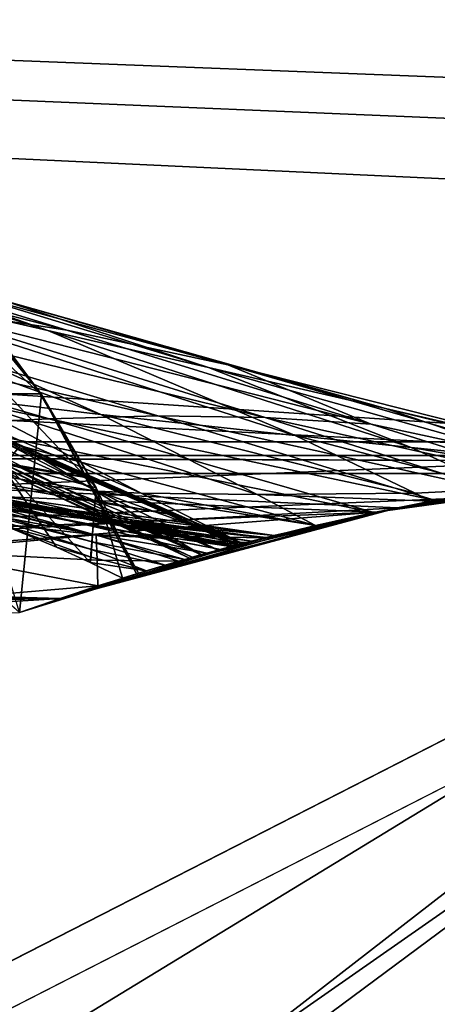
# Model space of a CAD drawing. Header units: metres. Extents: x 0 to 808, y -804 to 0.
# Tile 113 of 116: x 688 to 711, y -82 to -28. Entities that reach past the tile are written whole.
import ezdxf

# ---------------------------------------------------------------- set-up
doc = ezdxf.new("R2010")
doc.units = ezdxf.units.M

msp = doc.modelspace()

# ---------------------------------------------------------------- linework, layer by layer
at = {"layer": 'top0'}
for points in [[(743.104004, -37.838261, 2063.059814), (745.330872, -34.448139, 2063.059814), (34.402058, -4.519207, 2063.059814)], [(745.330872, -34.448139, 2063.059814), (748.720947, -32.221325, 2063.059814), (34.402058, -4.519207, 2063.059814)], [(34.402058, -4.519207, 2063.059814), (748.720947, -32.221325, 2063.059814), (788.402039, -4.519207, 2063.059814)], [(34.402058, -4.519207, 2063.059814), (64.544334, -51.518902, 2063.059814), (737.401917, -51.518902, 2063.059814)], [(743.104004, -37.838261, 2063.059814), (34.402058, -4.519207, 2063.059814), (737.401917, -51.518902, 2063.059814)], [(788.402039, -4.519207, 163.059708), (748.720947, -32.221325, 163.059708), (34.402058, -4.519207, 163.059708)], [(748.720947, -32.221325, 163.059708), (745.330872, -34.448139, 163.059708), (34.402058, -4.519207, 163.059708)], [(34.402058, -4.519207, 163.059708), (745.330872, -34.448139, 163.059708), (743.104004, -37.838261, 163.059708)], [(34.402058, -4.519207, 163.059708), (743.104004, -37.838261, 163.059708), (737.401917, -51.518902, 163.059708)], [(737.401917, -51.518902, 163.059708), (64.544334, -51.518902, 163.059708), (34.402058, -4.519207, 163.059708)], [(675.157837, -39.739635, 1346.647705), (664.963623, -36.884186, 1291.016357), (689.176758, -44.664509, 1346.246948)], [(664.963623, -36.884186, 1291.016357), (674.330017, -41.262756, 1234.858765), (689.176758, -44.664509, 1346.246948)], [(681.28772, -43.266304, 1457.396484), (663.015686, -37.67421, 1402.671875), (690.234741, -44.641811, 1457.043457)], [(663.015686, -37.67421, 1402.671875), (674.842163, -39.942478, 1402.291626), (690.234741, -44.641811, 1457.043457)], [(663.254639, -38.738796, 1122.27124), (684.191833, -48.329102, 1122.266479), (692.090637, -49.272552, 1234.665405)], [(674.330017, -41.262756, 1234.858765), (663.254639, -38.738796, 1122.27124), (692.090637, -49.272552, 1234.665405)], [(681.14978, -38.850876, 618.523682), (685.188232, -43.31411, 617.760681), (688.833801, -48.172256, 618.767761)], [(687.625916, -60.147358, 619.08136), (681.14978, -38.850876, 618.523682), (688.833801, -48.172256, 618.767761)], [(690.234741, -44.641811, 1457.043457), (674.842163, -39.942478, 1402.291626), (699.071594, -46.543861, 1456.658325)], [(674.842163, -39.942478, 1402.291626), (686.540955, -42.961784, 1401.876831), (699.071594, -46.543861, 1456.658325)], [(686.540955, -42.961784, 1401.876831), (675.157837, -39.739635, 1346.647705), (698.008606, -46.696674, 1401.427246)], [(675.157837, -39.739635, 1346.647705), (689.176758, -44.664509, 1346.246948), (698.008606, -46.696674, 1401.427246)], [(689.176758, -44.664509, 1346.246948), (674.330017, -41.262756, 1234.858765), (702.771057, -50.428314, 1345.815063)], [(674.330017, -41.262756, 1234.858765), (692.090637, -49.272552, 1234.665405), (702.771057, -50.428314, 1345.815063)], [(654.333984, -42.118557, 1458.262085), (663.296387, -42.099602, 1458.005737), (689.252808, -49.512054, 1511.844482)], [(683.170532, -49.775978, 1512.014526), (654.333984, -42.118557, 1458.262085), (689.252808, -49.512054, 1511.844482)], [(689.252808, -49.512054, 1511.844482), (663.296387, -42.099602, 1458.005737), (695.229004, -49.336334, 1511.653198)], [(663.296387, -42.099602, 1458.005737), (672.290344, -42.428387, 1457.717163), (695.229004, -49.336334, 1511.653198)], [(666.745667, -41.721039, 1565.595703), (667.40155, -42.403435, 1563.961304), (699.900146, -56.35276, 1565.978882)], [(699.900146, -56.35276, 1565.978882), (687.625916, -60.147358, 1566.078247), (666.745667, -41.721039, 1565.595703)], [(667.40155, -42.403435, 1563.961304), (681.327271, -48.161568, 1564.273438), (699.900146, -56.35276, 1565.978882)], [(695.229004, -49.336334, 1511.653198), (672.290344, -42.428387, 1457.717163), (701.128113, -49.42749, 1511.44043)], [(672.290344, -42.428387, 1457.717163), (681.28772, -43.266304, 1457.396484), (701.128113, -49.42749, 1511.44043)], [(669.161072, -43.17659, 660.183167), (699.666687, -56.414165, 659.836548), (675.383789, -45.699844, 661.700562)], [(669.161072, -43.17659, 660.183167), (687.625916, -60.147358, 659.73877), (699.666687, -56.414165, 659.836548)], [(699.071594, -46.543861, 1456.658325), (686.540955, -42.961784, 1401.876831), (707.741455, -48.943779, 1456.240967)], [(686.540955, -42.961784, 1401.876831), (698.008606, -46.696674, 1401.427246), (707.741455, -48.943779, 1456.240967)], [(701.128113, -49.42749, 1511.44043), (681.28772, -43.266304, 1457.396484), (706.94873, -49.810528, 1511.206421)], [(681.28772, -43.266304, 1457.396484), (690.234741, -44.641811, 1457.043457), (706.94873, -49.810528, 1511.206421)], [(688.764587, -48.136246, 617.755371), (685.188232, -43.31411, 617.760681), (684.378967, -44.102707, 580.410461)], [(685.188232, -43.31411, 617.760681), (688.764587, -48.136246, 617.755371), (688.833801, -48.172256, 618.767761)], [(686.954834, -48.142914, 579.384399), (688.764587, -48.136246, 617.755371), (684.378967, -44.102707, 580.410461)], [(649.217529, -46.141464, 1512.544556), (691.633362, -52.788399, 1564.519897), (644.067993, -44.380733, 1512.568237)], [(691.633362, -52.788399, 1564.519897), (686.88855, -50.618698, 1564.404785), (644.067993, -44.380733, 1512.568237)], [(698.008606, -46.696674, 1401.427246), (689.176758, -44.664509, 1346.246948), (709.150085, -51.087391, 1400.942871)], [(689.176758, -44.664509, 1346.246948), (702.771057, -50.428314, 1345.815063), (709.150085, -51.087391, 1400.942871)], [(706.94873, -49.810528, 1511.206421), (690.234741, -44.641811, 1457.043457), (699.071594, -46.543861, 1456.658325)], [(687.661377, -50.968842, 661.416687), (686.842285, -52.019993, 777.69342), (675.383789, -45.699844, 661.700562)], [(699.666687, -56.414165, 659.836548), (687.661377, -50.968842, 661.416687), (675.383789, -45.699844, 661.700562)], [(653.801697, -47.692192, 1512.515503), (695.736755, -54.719929, 1564.621704), (649.217529, -46.141464, 1512.544556)], [(695.736755, -54.719929, 1564.621704), (691.633362, -52.788399, 1564.519897), (649.217529, -46.141464, 1512.544556)], [(686.842285, -52.019993, 777.69342), (687.642456, -52.810368, 893.592224), (674.573486, -46.240086, 777.866516)], [(687.642456, -52.810368, 893.592224), (675.746399, -46.869392, 893.730957), (674.573486, -46.240086, 777.866516)], [(687.642456, -52.810368, 893.592224), (688.641968, -53.099331, 951.20459), (675.746399, -46.869392, 893.730957)], [(688.641968, -53.099331, 951.20459), (677.05426, -47.202351, 951.293335), (675.746399, -46.869392, 893.730957)], [(707.741455, -48.943779, 1456.240967), (698.008606, -46.696674, 1401.427246), (716.193176, -51.796185, 1455.791382)], [(698.008606, -46.696674, 1401.427246), (709.150085, -51.087391, 1400.942871), (716.193176, -51.796185, 1455.791382)], [(706.94873, -49.810528, 1511.206421), (699.071594, -46.543861, 1456.658325), (719.861694, -52.562698, 1537.877808)], [(719.861694, -52.562698, 1537.877808), (699.071594, -46.543861, 1456.658325), (718.320435, -51.396046, 1510.674316)], [(699.071594, -46.543861, 1456.658325), (707.741455, -48.943779, 1456.240967), (718.320435, -51.396046, 1510.674316)], [(688.641968, -53.099331, 951.20459), (690.064514, -53.321159, 1008.545166), (677.05426, -47.202351, 951.293335)], [(690.064514, -53.321159, 1008.545166), (678.871521, -47.551991, 1008.583862), (677.05426, -47.202351, 951.293335)], [(690.064514, -53.321159, 1008.545166), (691.938049, -53.480705, 1065.577026), (678.871521, -47.551991, 1008.583862)], [(691.938049, -53.480705, 1065.577026), (681.2323, -47.924232, 1065.581543), (678.871521, -47.551991, 1008.583862)], [(657.832947, -48.948143, 1512.481201), (698.956177, -56.187828, 1564.700195), (653.801697, -47.692192, 1512.515503)], [(698.956177, -56.187828, 1564.700195), (695.736755, -54.719929, 1564.621704), (653.801697, -47.692192, 1512.515503)], [(691.938049, -53.480705, 1065.577026), (694.308044, -53.586201, 1122.263916), (681.2323, -47.924232, 1065.581543)], [(694.308044, -53.586201, 1122.263916), (684.191833, -48.329102, 1122.266479), (681.2323, -47.924232, 1065.581543)], [(699.900146, -56.35276, 1565.978882), (681.327271, -48.161568, 1564.273438), (686.88855, -50.618698, 1564.404785)], [(684.191833, -48.329102, 1122.266479), (700.687744, -53.664413, 1234.563354), (692.090637, -49.272552, 1234.665405)], [(694.308044, -53.586201, 1122.263916), (700.687744, -53.664413, 1234.563354), (684.191833, -48.329102, 1122.266479)], [(691.841064, -53.291672, 617.750061), (686.954834, -48.142914, 579.384399), (686.507019, -51.881485, 546.463806)], [(688.764587, -48.136246, 617.755371), (686.954834, -48.142914, 579.384399), (691.841064, -53.291672, 617.750061)], [(694.1604, -57.981873, 619.024658), (687.625916, -60.147358, 619.08136), (688.833801, -48.172256, 618.767761)], [(688.833801, -48.172256, 618.767761), (688.764587, -48.136246, 617.755371), (691.841064, -53.291672, 617.750061)], [(691.841064, -53.291672, 617.750061), (694.059143, -58.013172, 617.376465), (688.833801, -48.172256, 618.767761)], [(694.059143, -58.013172, 617.376465), (694.1604, -57.981873, 619.024658), (688.833801, -48.172256, 618.767761)], [(698.670898, -56.680664, 1558.450806), (699.59082, -56.434204, 1564.714233), (657.832947, -48.948143, 1512.481201)], [(699.59082, -56.434204, 1564.714233), (698.956177, -56.187828, 1564.700195), (657.832947, -48.948143, 1512.481201)], [(664.481018, -50.06657, 1512.396606), (698.670898, -56.680664, 1558.450806), (657.832947, -48.948143, 1512.481201)], [(718.320435, -51.396046, 1510.674316), (707.741455, -48.943779, 1456.240967), (721.76947, -52.347378, 1495.823242)], [(707.741455, -48.943779, 1456.240967), (716.193176, -51.796185, 1455.791382), (721.76947, -52.347378, 1495.823242)], [(683.170532, -49.775978, 1512.014526), (689.252808, -49.512054, 1511.844482), (707.096375, -54.657303, 1546.119263)], [(689.252808, -49.512054, 1511.844482), (695.229004, -49.336334, 1511.653198), (710.487915, -53.988499, 1545.040649)], [(707.096375, -54.657303, 1546.119263), (689.252808, -49.512054, 1511.844482), (710.487915, -53.988499, 1545.040649)], [(692.090637, -49.272552, 1234.665405), (700.687744, -53.664413, 1234.563354), (709.370544, -53.593525, 1345.587524)], [(702.771057, -50.428314, 1345.815063), (692.090637, -49.272552, 1234.665405), (709.370544, -53.593525, 1345.587524)], [(710.487915, -53.988499, 1545.040649), (695.229004, -49.336334, 1511.653198), (713.781189, -53.417397, 1543.702515)], [(695.229004, -49.336334, 1511.653198), (701.128113, -49.42749, 1511.44043), (713.781189, -53.417397, 1543.702515)], [(713.781189, -53.417397, 1543.702515), (701.128113, -49.42749, 1511.44043), (716.959656, -52.938511, 1541.586914)], [(701.128113, -49.42749, 1511.44043), (706.94873, -49.810528, 1511.206421), (716.959656, -52.938511, 1541.586914)], [(670.749695, -50.159603, 1512.290527), (699.405884, -56.483238, 1553.749023), (664.481018, -50.06657, 1512.396606)], [(664.481018, -50.06657, 1512.396606), (699.405884, -56.483238, 1553.749023), (698.670898, -56.680664, 1558.450806)], [(683.170532, -49.775978, 1512.014526), (703.920227, -55.358826, 1547.798096), (670.749695, -50.159603, 1512.290527)], [(670.749695, -50.159603, 1512.290527), (703.920227, -55.358826, 1547.798096), (699.405884, -56.483238, 1553.749023)], [(703.920227, -55.358826, 1547.798096), (683.170532, -49.775978, 1512.014526), (707.096375, -54.657303, 1546.119263)], [(716.959656, -52.938511, 1541.586914), (706.94873, -49.810528, 1511.206421), (719.861694, -52.562698, 1537.877808)], [(686.88855, -50.618698, 1564.404785), (691.633362, -52.788399, 1564.519897), (699.900146, -56.35276, 1565.978882)], [(709.150085, -51.087391, 1400.942871), (702.771057, -50.428314, 1345.815063), (714.150696, -53.358089, 1399.6698)], [(714.150696, -53.358089, 1399.6698), (702.771057, -50.428314, 1345.815063), (709.370544, -53.593525, 1345.587524)], [(697.617493, -56.970695, 779.911804), (686.842285, -52.019993, 777.69342), (687.661377, -50.968842, 661.416687)], [(699.637085, -56.421974, 661.125916), (697.617493, -56.970695, 779.911804), (687.661377, -50.968842, 661.416687)], [(699.666687, -56.414165, 659.836548), (699.637085, -56.421974, 661.125916), (687.661377, -50.968842, 661.416687)], [(716.193176, -51.796185, 1455.791382), (709.150085, -51.087391, 1400.942871), (718.601563, -52.718723, 1455.239624)], [(718.601563, -52.718723, 1455.239624), (709.150085, -51.087391, 1400.942871), (714.150696, -53.358089, 1399.6698)], [(737.401917, -51.518902, 163.059708), (396.130096, -51.518902, 182.490662), (64.544334, -51.518902, 163.059708)], [(430.996582, -51.518902, 2043.136353), (737.401917, -51.518902, 2063.059814), (64.544334, -51.518902, 2063.059814)], [(479.46637, -51.518902, 184.0103), (396.130096, -51.518902, 182.490662), (737.401917, -51.518902, 163.059708)], [(430.996582, -51.518902, 2043.136353), (498.190948, -51.518902, 2041.009888), (737.401917, -51.518902, 2063.059814)], [(562.599915, -51.518902, 188.995483), (479.46637, -51.518902, 184.0103), (737.401917, -51.518902, 163.059708)], [(498.190948, -51.518902, 2041.009888), (565.275879, -51.518902, 2036.626343), (737.401917, -51.518902, 2063.059814)], [(737.401917, -51.518902, 163.059708), (645.315613, -51.518902, 197.420395), (562.599915, -51.518902, 188.995483)], [(737.401917, -51.518902, 2063.059814), (565.275879, -51.518902, 2036.626343), (632.175598, -51.518902, 2029.990601)], [(632.175598, -51.518902, 2029.990601), (727.401917, -51.518902, 2016.598511), (737.401917, -51.518902, 2063.059814)], [(727.401917, -51.518902, 2016.598511), (632.175598, -51.518902, 2029.990601), (727.401917, -51.857319, 2016.598511)], [(632.175598, -51.518902, 2029.990601), (707.214722, -54.632435, 2019.828369), (727.401917, -51.857319, 2016.598511)], [(632.175598, -51.518902, 2029.990601), (632.175598, -57.60709, 2029.990601), (707.214722, -54.632435, 2019.828369)], [(645.315613, -51.518902, 197.420395), (708.405396, -54.38937, 206.196411), (642.388916, -58.007244, 197.062881)], [(727.401917, -51.518902, 209.241592), (645.315613, -51.518902, 197.420395), (737.401917, -51.518902, 163.059708)], [(727.401917, -51.518902, 209.241592), (727.401917, -51.857319, 209.241592), (645.315613, -51.518902, 197.420395)], [(727.401917, -51.857319, 209.241592), (708.405396, -54.38937, 206.196411), (645.315613, -51.518902, 197.420395)], [(686.929626, -55.420719, 539.970886), (689.654785, -56.559105, 566.023193), (686.507019, -51.881485, 546.463806)], [(686.507019, -51.881485, 546.463806), (689.654785, -56.559105, 566.023193), (691.513, -57.40485, 585.1875)], [(691.841064, -53.291672, 617.750061), (686.507019, -51.881485, 546.463806), (691.513, -57.40485, 585.1875)], [(707.214722, -54.632435, 2019.828369), (716.959656, -52.938511, 1541.586914), (727.401917, -51.857319, 2016.598511)], [(710.231812, -54.03614, 1345.327515), (708.405396, -54.38937, 206.196411), (727.401917, -51.857319, 209.241592)], [(714.150696, -53.358089, 1399.6698), (710.231812, -54.03614, 1345.327515), (727.401917, -51.857319, 209.241592)], [(697.617493, -56.970695, 779.911804), (696.972046, -57.152557, 892.863281), (686.842285, -52.019993, 777.69342)], [(696.972046, -57.152557, 892.863281), (687.642456, -52.810368, 893.592224), (686.842285, -52.019993, 777.69342)], [(681.909424, -53.115406, 461.791473), (681.920837, -52.925789, 435.771118), (691.668701, -55.424236, 462.370117)], [(681.920837, -52.925789, 435.771118), (681.932312, -52.921627, 409.755493), (691.696472, -55.111336, 436.446045)], [(691.668701, -55.424236, 462.370117), (681.920837, -52.925789, 435.771118), (691.696472, -55.111336, 436.446045)], [(681.932312, -52.921627, 409.755493), (691.724304, -54.954456, 410.525909), (691.696472, -55.111336, 436.446045)], [(681.932312, -52.921627, 409.755493), (681.943787, -53.10252, 383.748535), (691.724304, -54.954456, 410.525909)], [(696.972046, -57.152557, 892.863281), (697.120911, -57.110325, 947.797791), (687.642456, -52.810368, 893.592224)], [(697.120911, -57.110325, 947.797791), (688.641968, -53.099331, 951.20459), (687.642456, -52.810368, 893.592224)], [(691.633362, -52.788399, 1564.519897), (695.736755, -54.719929, 1564.621704), (699.900146, -56.35276, 1565.978882)], [(707.214722, -54.632435, 2019.828369), (713.781189, -53.417397, 1543.702515), (716.959656, -52.938511, 1541.586914)], [(681.893372, -53.537563, 496.701508), (681.897949, -53.427269, 487.812897), (691.640869, -55.83997, 488.295105)], [(691.640869, -55.83997, 488.295105), (681.897949, -53.427269, 487.812897), (681.909424, -53.115406, 461.791473)], [(691.640869, -55.83997, 488.295105), (681.909424, -53.115406, 461.791473), (691.668701, -55.424236, 462.370117)], [(681.955261, -53.468132, 357.754272), (701.609619, -55.915482, 359.829254), (681.943787, -53.10252, 383.748535)], [(681.943787, -53.10252, 383.748535), (701.609619, -55.915482, 359.829254), (701.615845, -55.913929, 385.700928)], [(681.943787, -53.10252, 383.748535), (701.615845, -55.913929, 385.700928), (691.724304, -54.954456, 410.525909)], [(681.966736, -54.018253, 331.776672), (701.126282, -56.0369, 333.884003), (681.955261, -53.468132, 357.754272)], [(701.126282, -56.0369, 333.884003), (701.609619, -55.915482, 359.829254), (681.955261, -53.468132, 357.754272)], [(697.120911, -57.110325, 947.797791), (697.632813, -56.966412, 1005.863953), (688.641968, -53.099331, 951.20459)], [(697.632813, -56.966412, 1005.863953), (690.064514, -53.321159, 1008.545166), (688.641968, -53.099331, 951.20459)], [(697.632813, -56.966412, 1005.863953), (698.540833, -56.716022, 1063.964722), (690.064514, -53.321159, 1008.545166)], [(698.540833, -56.716022, 1063.964722), (691.938049, -53.480705, 1065.577026), (690.064514, -53.321159, 1008.545166)], [(691.513, -57.40485, 585.1875), (693.289673, -58.251038, 604.851868), (691.841064, -53.291672, 617.750061)], [(693.289673, -58.251038, 604.851868), (694.059143, -58.013172, 617.376465), (691.841064, -53.291672, 617.750061)], [(698.540833, -56.716022, 1063.964722), (699.888855, -56.355724, 1122.080933), (691.938049, -53.480705, 1065.577026)], [(699.888855, -56.355724, 1122.080933), (694.308044, -53.586201, 1122.263916), (691.938049, -53.480705, 1065.577026)], [(710.487915, -53.988499, 1545.040649), (713.781189, -53.417397, 1543.702515), (707.214722, -54.632435, 2019.828369)], [(709.370544, -53.593525, 1345.587524), (710.231812, -54.03614, 1345.327515), (714.150696, -53.358089, 1399.6698)], [(683.973083, -54.286312, 513.912292), (681.893372, -53.537563, 496.701508), (691.613037, -56.258427, 514.220093)], [(691.613037, -56.258427, 514.220093), (681.893372, -53.537563, 496.701508), (691.640869, -55.83997, 488.295105)], [(681.978149, -54.752449, 305.819733), (691.835632, -55.8811, 306.952118), (681.966736, -54.018253, 331.776672)], [(681.966736, -54.018253, 331.776672), (691.835632, -55.8811, 306.952118), (701.126282, -56.0369, 333.884003)], [(699.888855, -56.355724, 1122.080933), (703.901367, -55.363209, 1233.332153), (694.308044, -53.586201, 1122.263916)], [(703.901367, -55.363209, 1233.332153), (700.687744, -53.664413, 1234.563354), (694.308044, -53.586201, 1122.263916)], [(700.687744, -53.664413, 1234.563354), (710.231812, -54.03614, 1345.327515), (709.370544, -53.593525, 1345.587524)], [(703.901367, -55.363209, 1233.332153), (710.231812, -54.03614, 1345.327515), (700.687744, -53.664413, 1234.563354)], [(710.231812, -54.03614, 1345.327515), (703.901367, -55.363209, 1233.332153), (708.405396, -54.38937, 206.196411)], [(707.096375, -54.657303, 1546.119263), (710.487915, -53.988499, 1545.040649), (707.214722, -54.632435, 2019.828369)], [(708.405396, -54.38937, 206.196411), (689.859436, -59.369106, 203.403824), (642.388916, -58.007244, 197.062881)], [(691.585205, -56.676834, 540.145081), (686.929626, -55.420719, 539.970886), (683.973083, -54.286312, 513.912292)], [(691.585205, -56.676834, 540.145081), (683.973083, -54.286312, 513.912292), (691.613037, -56.258427, 514.220093)], [(691.92749, -58.683971, 217.427719), (689.859436, -59.369106, 203.403824), (708.405396, -54.38937, 206.196411)], [(708.405396, -54.38937, 206.196411), (696.37207, -57.324451, 255.897873), (691.92749, -58.683971, 217.427719)], [(700.126465, -56.293587, 307.995361), (696.37207, -57.324451, 255.897873), (708.405396, -54.38937, 206.196411)], [(703.901367, -55.363209, 1233.332153), (699.666687, -56.414165, 659.836548), (708.405396, -54.38937, 206.196411)], [(708.405396, -54.38937, 206.196411), (699.666687, -56.414165, 659.836548), (701.193665, -56.01989, 411.447174)], [(701.126282, -56.0369, 333.884003), (700.126465, -56.293587, 307.995361), (708.405396, -54.38937, 206.196411)], [(708.405396, -54.38937, 206.196411), (701.609619, -55.915482, 359.829254), (701.126282, -56.0369, 333.884003)], [(701.193665, -56.01989, 411.447174), (701.615845, -55.913929, 385.700928), (708.405396, -54.38937, 206.196411)], [(701.615845, -55.913929, 385.700928), (701.609619, -55.915482, 359.829254), (708.405396, -54.38937, 206.196411)], [(632.175598, -57.60709, 2029.990601), (656.592834, -58.591282, 2027.001099), (707.214722, -54.632435, 2019.828369)], [(707.214722, -54.632435, 2019.828369), (656.592834, -58.591282, 2027.001099), (689.861084, -59.368553, 2022.436035)], [(682.001099, -56.771053, 253.983582), (691.835632, -55.8811, 306.952118), (681.978149, -54.752449, 305.819733)], [(707.096375, -54.657303, 1546.119263), (707.214722, -54.632435, 2019.828369), (689.861084, -59.368553, 2022.436035)], [(703.920227, -55.358826, 1547.798096), (707.096375, -54.657303, 1546.119263), (689.861084, -59.368553, 2022.436035)], [(691.696472, -55.111336, 436.446045), (699.249207, -56.524994, 462.970093), (691.668701, -55.424236, 462.370117)], [(691.724304, -54.954456, 410.525909), (700.394531, -56.224068, 437.065765), (691.696472, -55.111336, 436.446045)], [(700.394531, -56.224068, 437.065765), (699.249207, -56.524994, 462.970093), (691.696472, -55.111336, 436.446045)], [(701.615845, -55.913929, 385.700928), (701.193665, -56.01989, 411.447174), (691.724304, -54.954456, 410.525909)], [(691.724304, -54.954456, 410.525909), (701.193665, -56.01989, 411.447174), (700.394531, -56.224068, 437.065765)], [(699.900146, -56.35276, 1565.978882), (695.736755, -54.719929, 1564.621704), (698.956177, -56.187828, 1564.700195)], [(691.557373, -57.095345, 566.070068), (686.929626, -55.420719, 539.970886), (691.585205, -56.676834, 540.145081)], [(689.654785, -56.559105, 566.023193), (686.929626, -55.420719, 539.970886), (691.557373, -57.095345, 566.070068)], [(689.861084, -59.368553, 2022.436035), (699.900146, -56.35276, 1565.978882), (703.920227, -55.358826, 1547.798096)], [(691.668701, -55.424236, 462.370117), (697.919373, -56.886723, 489.359161), (691.640869, -55.83997, 488.295105)], [(699.249207, -56.524994, 462.970093), (697.919373, -56.886723, 489.359161), (691.668701, -55.424236, 462.370117)], [(699.888855, -56.355724, 1122.080933), (697.617493, -56.970695, 779.911804), (703.901367, -55.363209, 1233.332153)], [(697.617493, -56.970695, 779.911804), (699.637085, -56.421974, 661.125916), (703.901367, -55.363209, 1233.332153)], [(699.900146, -56.35276, 1565.978882), (699.405884, -56.483238, 1553.749023), (703.920227, -55.358826, 1547.798096)], [(703.901367, -55.363209, 1233.332153), (699.637085, -56.421974, 661.125916), (699.666687, -56.414165, 659.836548)], [(682.001099, -56.771053, 253.983582), (691.891296, -57.27248, 255.276047), (691.835632, -55.8811, 306.952118)], [(691.640869, -55.83997, 488.295105), (696.707092, -57.22813, 515.263123), (691.613037, -56.258427, 514.220093)], [(697.919373, -56.886723, 489.359161), (696.707092, -57.22813, 515.263123), (691.640869, -55.83997, 488.295105)], [(691.835632, -55.8811, 306.952118), (700.126465, -56.293587, 307.995361), (701.126282, -56.0369, 333.884003)], [(691.891296, -57.27248, 255.276047), (696.37207, -57.324451, 255.897873), (691.835632, -55.8811, 306.952118)], [(696.37207, -57.324451, 255.897873), (700.126465, -56.293587, 307.995361), (691.835632, -55.8811, 306.952118)], [(699.59082, -56.434204, 1564.714233), (699.900146, -56.35276, 1565.978882), (698.956177, -56.187828, 1564.700195)], [(699.666687, -56.414165, 659.836548), (700.394531, -56.224068, 437.065765), (701.193665, -56.01989, 411.447174)], [(687.625916, -60.147358, 1566.078247), (699.900146, -56.35276, 1565.978882), (689.861084, -59.368553, 2022.436035)], [(687.625916, -60.147358, 659.73877), (694.1604, -57.981873, 619.024658), (699.666687, -56.414165, 659.836548)], [(691.513, -57.40485, 585.1875), (689.654785, -56.559105, 566.023193), (691.557373, -57.095345, 566.070068)], [(694.605835, -57.846436, 565.61322), (691.557373, -57.095345, 566.070068), (691.585205, -56.676834, 540.145081)], [(691.613037, -56.258427, 514.220093), (695.629211, -57.541084, 540.044312), (691.585205, -56.676834, 540.145081)], [(695.629211, -57.541084, 540.044312), (694.605835, -57.846436, 565.61322), (691.585205, -56.676834, 540.145081)], [(696.707092, -57.22813, 515.263123), (695.629211, -57.541084, 540.044312), (691.613037, -56.258427, 514.220093)], [(694.1604, -57.981873, 619.024658), (695.629211, -57.541084, 540.044312), (699.666687, -56.414165, 659.836548)], [(699.666687, -56.414165, 659.836548), (695.629211, -57.541084, 540.044312), (696.707092, -57.22813, 515.263123)], [(696.707092, -57.22813, 515.263123), (697.919373, -56.886723, 489.359161), (699.666687, -56.414165, 659.836548)], [(697.120911, -57.110325, 947.797791), (696.972046, -57.152557, 892.863281), (699.888855, -56.355724, 1122.080933)], [(696.972046, -57.152557, 892.863281), (697.617493, -56.970695, 779.911804), (699.888855, -56.355724, 1122.080933)], [(699.888855, -56.355724, 1122.080933), (698.540833, -56.716022, 1063.964722), (697.120911, -57.110325, 947.797791)], [(698.540833, -56.716022, 1063.964722), (697.632813, -56.966412, 1005.863953), (697.120911, -57.110325, 947.797791)], [(697.919373, -56.886723, 489.359161), (699.249207, -56.524994, 462.970093), (699.666687, -56.414165, 659.836548)], [(699.59082, -56.434204, 1564.714233), (698.670898, -56.680664, 1558.450806), (699.405884, -56.483238, 1553.749023)], [(699.666687, -56.414165, 659.836548), (699.249207, -56.524994, 462.970093), (700.394531, -56.224068, 437.065765)], [(699.900146, -56.35276, 1565.978882), (699.59082, -56.434204, 1564.714233), (699.405884, -56.483238, 1553.749023)], [(682.041931, -59.518406, 202.279922), (691.92749, -58.683971, 217.427719), (682.001099, -56.771053, 253.983582)], [(682.001099, -56.771053, 253.983582), (691.92749, -58.683971, 217.427719), (691.891296, -57.27248, 255.276047)], [(691.513, -57.40485, 585.1875), (691.557373, -57.095345, 566.070068), (694.605835, -57.846436, 565.61322)], [(691.92749, -58.683971, 217.427719), (696.37207, -57.324451, 255.897873), (691.891296, -57.27248, 255.276047)], [(693.289673, -58.251038, 604.851868), (691.513, -57.40485, 585.1875), (694.605835, -57.846436, 565.61322)], [(695.629211, -57.541084, 540.044312), (694.1604, -57.981873, 619.024658), (694.605835, -57.846436, 565.61322)], [(642.388916, -58.007244, 197.062881), (689.859436, -59.369106, 203.403824), (662.226807, -58.828873, 199.572052)], [(687.625916, -60.147358, 659.73877), (687.625916, -60.147358, 619.08136), (694.1604, -57.981873, 619.024658)], [(694.605835, -57.846436, 565.61322), (694.059143, -58.013172, 617.376465), (693.289673, -58.251038, 604.851868)], [(694.1604, -57.981873, 619.024658), (694.059143, -58.013172, 617.376465), (694.605835, -57.846436, 565.61322)], [(656.592834, -58.591282, 2027.001099), (673.235107, -59.318527, 2024.788574), (689.861084, -59.368553, 2022.436035)], [(689.859436, -59.369106, 203.403824), (672.134338, -59.279972, 200.900757), (662.226807, -58.828873, 199.572052)], [(682.041931, -59.518406, 202.279922), (689.859436, -59.369106, 203.403824), (691.92749, -58.683971, 217.427719)], [(689.859436, -59.369106, 203.403824), (682.041931, -59.518406, 202.279922), (672.134338, -59.279972, 200.900757)], [(673.181763, -60.41288, 1972.321899), (689.861084, -59.368553, 2022.436035), (673.235107, -59.318527, 2024.788574)], [(687.625916, -60.147358, 1970.921509), (689.861084, -59.368553, 2022.436035), (673.181763, -60.41288, 1972.321899)], [(687.625916, -60.147358, 1970.921509), (687.625916, -60.147358, 1566.078247), (689.861084, -59.368553, 2022.436035)]]:
    msp.add_3dface(points, dxfattribs=at)
at = {"layer": 'top0123458'}
for points in [[(783.110596, -12.961353, 160.059708), (61.568436, -50.772526, 160.059708), (20.921553, -12.961353, 160.059708)], [(742.989197, -50.77253, 160.059708), (61.568436, -50.772526, 160.059708), (783.110596, -12.961353, 160.059708)], [(783.110596, -15.961353, 163.059708), (20.921553, -15.961353, 163.059708), (744.686096, -52.504578, 163.059708)], [(744.686096, -52.504578, 163.059708), (20.921553, -15.961353, 163.059708), (59.607479, -52.504585, 163.059708)], [(61.568436, -50.772526, 160.059708), (742.989197, -50.77253, 160.059708), (120.582596, -76.835205, 114.917824)], [(742.989197, -50.77253, 160.059708), (680.857727, -82.481476, 105.138191), (120.582596, -76.835205, 114.917824)], [(689.696411, -83.194359, 104.98391), (680.857727, -82.481476, 105.138191), (742.989197, -50.77253, 160.059708)], [(698.277283, -85.405396, 104.834129), (689.696411, -83.194359, 104.98391), (742.989197, -50.77253, 160.059708)], [(698.277283, -85.405396, 104.834129), (742.989197, -50.77253, 160.059708), (747.078552, -51.338001, 160.059708)], [(704.933777, -88.674103, 104.717941), (698.277283, -85.405396, 104.834129), (747.078552, -51.338001, 160.059708)], [(704.933777, -88.674103, 104.717941), (747.078552, -51.338001, 160.059708), (710.699829, -93.331985, 104.617294)], [(59.607479, -52.504585, 163.059708), (118.575211, -78.546761, 117.953323), (744.686096, -52.504578, 163.059708)], [(118.575211, -78.546761, 117.953323), (682.522278, -84.230042, 108.109589), (744.686096, -52.504578, 163.059708)], [(682.522278, -84.230042, 108.109589), (698.337158, -86.869644, 107.833542), (744.686096, -52.504578, 163.059708)], [(698.337158, -86.869644, 107.833542), (704.503845, -89.881584, 107.725899), (744.686096, -52.504578, 163.059708)], [(744.686096, -52.504578, 163.059708), (704.503845, -89.881584, 107.725899), (709.843262, -94.188103, 107.632698)], [(744.686096, -52.504578, 163.059708), (709.843262, -94.188103, 107.632698), (749.748291, -54.284012, 163.059708)], [(709.843262, -94.188103, 107.632698), (714.057129, -99.688148, 107.559143), (749.748291, -54.284012, 163.059708)]]:
    msp.add_3dface(points, dxfattribs=at)

doc.saveas('drawing.dxf')
